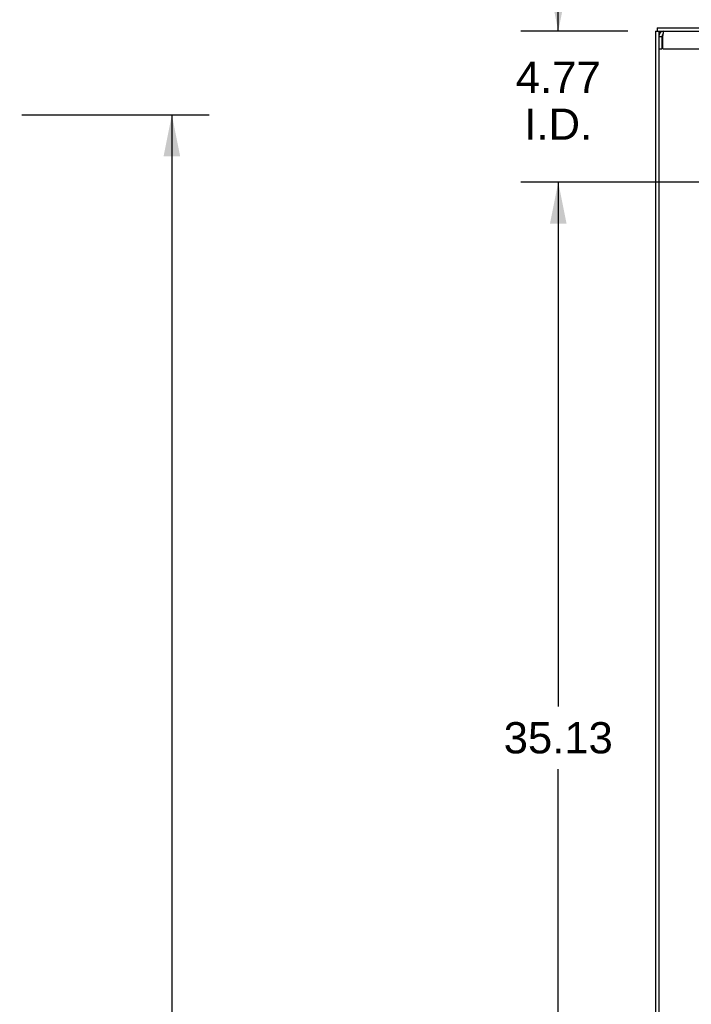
# Model space of a CAD drawing. Header units: inches. Extents: x 0 to 224, y 0 to 145.
# Tile 37 of 45: x 54 to 75, y 95 to 126. Entities that reach past the tile are written whole.
import ezdxf

# ---------------------------------------------------------------- set-up
doc = ezdxf.new("R2010")
doc.units = ezdxf.units.IN
doc.header["$LTSCALE"] = 12.302632
doc.header["$MEASUREMENT"] = 0
doc.layers.get('0').update_dxf_attribs({"linetype": 'CONTINUOUS'})
doc.layers.add('DIMENSIONS', color=7, linetype='CONTINUOUS')
doc.styles.get("Standard").update_dxf_attribs({"font": 'arial.ttf'})
doc.dimstyles.new('DIMSTYLE_1', dxfattribs={"dimtxt": 0.986842, "dimasz": 1.315789, "dimexe": 0.09, "dimexo": 0.07, "dimgap": 0.0375, "dimtad": 0, "dimtih": 1, "dimtoh": 1, "dimzin": 4, "dimdsep": 46, "dimtxsty": 'Standard', "dimblk": '_FILLED', "dimblk1": '_FILLED', "dimblk2": '_FILLED', "dimcen": 0.09, "dimadec": 3, "dimazin": 1, "dimtfac": 1, "dimtdec": 3, "dimtofl": 0, "dimtmove": 0, "dimatfit": 3, "dimldrblk": '_FILLED', "dimfxl": 0, "dimtolj": 1, "dimtzin": 4, "dimarcsym": 0})

# ---------------------------------------------------------------- blocks, each defined once
blk = doc.blocks.new('_FILLED')
at = {"color": 0, "linetype": 'ByBlock'}
blk.add_solid([(0, 0), (-1, 0.2), (-1, -0.2)], dxfattribs=at)
blk = doc.blocks.new('*D5')
at = {"layer": 'DIMENSIONS', "color": 2, "linetype": 'Continuous'}
for p, q in [((76.241, 121.211), (69.783, 121.211)), ((70.967, 121.211), (70.967, 104.635)), ((70.967, 86.086), (70.967, 102.661)), ((76.241, 86.086), (69.783, 86.086))]:
    blk.add_line(p, q, dxfattribs=at)
at = {"layer": 'DIMENSIONS', "color": 2, "linetype": 'Continuous', "xscale": 1.3157894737, "yscale": 1.3157894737, "zscale": 1.3157894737}
for p, rotation in [((70.967, 121.211), 90), ((70.967, 86.086), 270)]:
    blk.add_blockref('_FILLED', p, dxfattribs=dict(at, rotation=rotation))
at = {"layer": 'DIMENSIONS', "color": 2, "linetype": 'Continuous', "insert": (70.967, 104.142), "char_height": 0.9868, "width": 3.44844, "attachment_point": 2, "line_spacing_factor": 0.9}
blk.add_mtext('35.13', dxfattribs=at)
blk = doc.blocks.new('*D11')
at = {"layer": 'DIMENSIONS', "color": 2, "linetype": 'Continuous'}
for p, q in [((54.015, 123.336), (59.938, 123.336)), ((58.754, 123.336), (58.754, 87.817)), ((58.754, 48.836), (58.754, 84.363)), ((54.015, 48.836), (59.938, 48.836))]:
    blk.add_line(p, q, dxfattribs=at)
at = {"layer": 'DIMENSIONS', "color": 2, "linetype": 'Continuous', "xscale": 1.3157894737, "yscale": 1.3157894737, "zscale": 1.3157894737}
for p, rotation in [((58.754, 123.336), 90), ((58.754, 48.836), 270)]:
    blk.add_blockref('_FILLED', p, dxfattribs=dict(at, rotation=rotation))
at = {"layer": 'DIMENSIONS', "color": 2, "linetype": 'Continuous', "insert": (58.754, 87.323), "char_height": 0.9868, "width": 5.04794, "attachment_point": 2, "line_spacing_factor": 0.9}
blk.add_mtext('74.50\\PDOORS', dxfattribs=at)
blk = doc.blocks.new('*D13')
at = {"layer": 'DIMENSIONS', "color": 2, "linetype": 'Continuous'}
for p, q in [((70.967, 125.982), (70.967, 128.613)), ((73.168, 125.982), (69.783, 125.982)), ((76.241, 121.211), (69.783, 121.211)), ((70.967, 121.211), (70.967, 118.579))]:
    blk.add_line(p, q, dxfattribs=at)
at = {"layer": 'DIMENSIONS', "color": 2, "linetype": 'Continuous', "xscale": 1.3157894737, "yscale": 1.3157894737, "zscale": 1.3157894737}
for p, rotation in [((70.967, 125.982), 270), ((70.967, 121.211), 90)]:
    blk.add_blockref('_FILLED', p, dxfattribs=dict(at, rotation=rotation))
at = {"layer": 'DIMENSIONS', "color": 2, "linetype": 'Continuous', "insert": (70.967, 125.014), "char_height": 0.9868, "width": 2.68172, "attachment_point": 2, "line_spacing_factor": 0.9}
blk.add_mtext('4.77\\PI.D.', dxfattribs=at)

msp = doc.modelspace()

# ---------------------------------------------------------------- linework, layer by layer
at = {"color": 7, "linetype": 'Continuous'}
for p, q in [((74.089, 126.086), (74.089, 125.982)), ((74.089, 126.086), (191.485, 126.086)), ((74.037, 125.982), (74.037, 42.19)), ((74.037, 125.982), (191.537, 125.982)), ((74.141, 125.982), (74.141, 42.19)), ((74.141, 125.815), (74.245, 125.815)), ((74.245, 125.815), (74.245, 125.419)), ((74.141, 125.419), (74.245, 125.419))]:
    msp.add_line(p, q, dxfattribs=at)
at = {"color": 3, "linetype": 'Continuous'}
for q in [(74.275, 125.815), (77.507, 125.419)]:
    msp.add_line((74.275, 125.419), q, dxfattribs=at)
msp.add_lwpolyline([(74.275, 125.815), (74.277, 125.834), (74.279, 125.852), (74.282, 125.87), (74.284, 125.887), (74.286, 125.904), (74.289, 125.919), (74.291, 125.933), (74.293, 125.945), (74.296, 125.956), (74.298, 125.965), (74.301, 125.972), (74.303, 125.978), (74.305, 125.981), (74.308, 125.982)], dxfattribs=at)
msp.add_arc((74.308, 125.815), 0.167, 90, 180, dxfattribs=at)
at = {"color": 7, "linetype": 'Continuous'}
msp.add_arc((74.308, 125.815), 0.063, 114.0184, 180, dxfattribs=at)

# ---------------------------------------------------------------- dimensions: what is measured, and where the dimension line sits
at = {"layer": 'DIMENSIONS', "color": 2, "linetype": 'Continuous'}
for base, p1, p2, angle, text, picture, middle in [((70.967, 121.211), (73.238, 125.982), (76.311, 121.211), 270, '<>\\PI.D.', '*D13', (70.967, 123.78)), ((58.754, 123.336), (53.945, 48.836), (53.945, 123.336), 90, '<>\\PDOORS', '*D11', (58.754, 86.09))]:
    dim = msp.add_linear_dim(base=base, p1=p1, p2=p2, angle=angle, text=text, dimstyle='DIMSTYLE_1', dxfattribs=at)
    dim.commit()
    dim.dimension.update_dxf_attribs({"geometry": picture, "text_midpoint": middle, "dimtype": 160})
dim = msp.add_linear_dim(base=(70.967309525, 121.210830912), p1=(76.310527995, 86.085830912), p2=(76.310527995, 121.210830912), angle=90, dimstyle='DIMSTYLE_1', dxfattribs=at)
dim.commit()
dim.dimension.update_dxf_attribs({"geometry": '*D5', "text_midpoint": (70.965215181, 103.642829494), "dimtype": 160})

doc.saveas('drawing.dxf')
